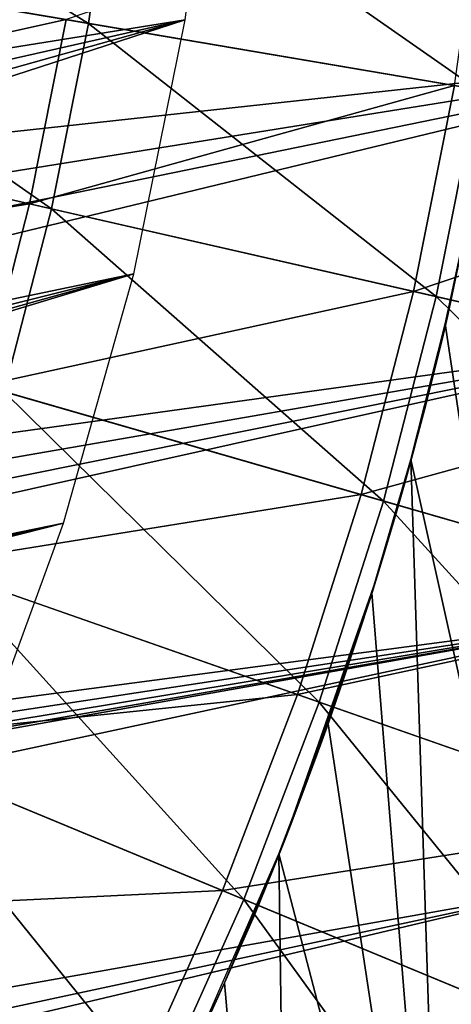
# Model space of a CAD drawing. Header units: millimetres. Extents: x -63 to 63, y -63 to 63.
# Tile 72 of 107: x 23.24 to 26.32, y -11.04 to -4.01. Entities that reach past the tile are written whole.
import ezdxf

# ---------------------------------------------------------------- set-up
doc = ezdxf.new("R2010")
doc.units = ezdxf.units.MM
doc.header["$LTSCALE"] = 106.095679
for name, color, linetype in [('12', 7, 'CONTINUOUS'), ('16', 7, 'CONTINUOUS'), ('18', 7, 'CONTINUOUS'), ('21', 7, 'CONTINUOUS'), ('24', 7, 'CONTINUOUS'), ('6', 7, 'CONTINUOUS')]:
    doc.layers.add(name, color=color, linetype=linetype)

msp = doc.modelspace()

# ---------------------------------------------------------------- linework, layer by layer
at = {"layer": '12', "linetype": 'Continuous'}
for points in [[(20.8922, -3.5497, 12.6026), (21.0584, -2.3727, 12.6026), (23.732, -4.0322, 11.4425), (20.8922, -3.5497, 12.6026)], [(23.732, -4.0322, 11.4425), (21.0584, -2.3727, 12.6026), (23.9207, -2.6952, 11.4425), (23.732, -4.0322, 11.4425)], [(23.732, -4.0322, 11.4425), (23.9207, -2.6952, 11.4425), (26.5094, -4.5041, 10.1364), (23.732, -4.0322, 11.4425)], [(26.5094, -4.5041, 10.1364), (23.9207, -2.6952, 11.4425), (26.7202, -3.0106, 10.1364), (26.5094, -4.5041, 10.1364)], [(20.6603, -4.7156, 12.6026), (20.8922, -3.5497, 12.6026), (23.4685, -5.3565, 11.4425), (20.6603, -4.7156, 12.6026)], [(23.4685, -5.3565, 11.4425), (20.8922, -3.5497, 12.6026), (23.732, -4.0322, 11.4425), (23.4685, -5.3565, 11.4425)], [(23.4685, -5.3565, 11.4425), (23.732, -4.0322, 11.4425), (26.2151, -5.9834, 10.1364), (23.4685, -5.3565, 11.4425)], [(26.2151, -5.9834, 10.1364), (23.732, -4.0322, 11.4425), (26.5094, -4.5041, 10.1364), (26.2151, -5.9834, 10.1364)], [(26.2151, -5.9834, 10.1364), (26.5094, -4.5041, 10.1364), (28.8929, -6.5946, 8.6877), (26.2151, -5.9834, 10.1364)], [(23.1313, -6.664, 11.4425), (20.6603, -4.7156, 12.6026), (23.4685, -5.3565, 11.4425), (23.1313, -6.664, 11.4425)], [(23.1313, -6.664, 11.4425), (23.4685, -5.3565, 11.4425), (25.8384, -7.4439, 10.1364), (23.1313, -6.664, 11.4425)], [(25.8384, -7.4439, 10.1364), (23.4685, -5.3565, 11.4425), (26.2151, -5.9834, 10.1364), (25.8384, -7.4439, 10.1364)], [(25.8384, -7.4439, 10.1364), (26.2151, -5.9834, 10.1364), (28.4777, -8.2043, 8.6877), (25.8384, -7.4439, 10.1364)], [(28.4777, -8.2043, 8.6877), (26.2151, -5.9834, 10.1364), (28.8929, -6.5946, 8.6877), (28.4777, -8.2043, 8.6877)], [(22.7212, -7.9505, 11.4425), (23.1313, -6.664, 11.4425), (25.3804, -8.881, 10.1364), (22.7212, -7.9505, 11.4425)], [(25.3804, -8.881, 10.1364), (23.1313, -6.664, 11.4425), (25.8384, -7.4439, 10.1364), (25.3804, -8.881, 10.1364)], [(25.3804, -8.881, 10.1364), (25.8384, -7.4439, 10.1364), (27.9728, -9.7881, 8.6877), (25.3804, -8.881, 10.1364)], [(27.9728, -9.7881, 8.6877), (25.8384, -7.4439, 10.1364), (28.4777, -8.2043, 8.6877), (27.9728, -9.7881, 8.6877)], [(22.2397, -9.212, 11.4425), (22.7212, -7.9505, 11.4425), (24.8425, -10.2901, 10.1364), (22.2397, -9.212, 11.4425)], [(24.8425, -10.2901, 10.1364), (22.7212, -7.9505, 11.4425), (25.3804, -8.881, 10.1364), (24.8425, -10.2901, 10.1364)], [(24.8425, -10.2901, 10.1364), (25.3804, -8.881, 10.1364), (27.38, -11.3412, 8.6877), (24.8425, -10.2901, 10.1364)], [(27.38, -11.3412, 8.6877), (25.3804, -8.881, 10.1364), (27.9728, -9.7881, 8.6877), (27.38, -11.3412, 8.6877)], [(21.6882, -10.4445, 11.4425), (22.2397, -9.212, 11.4425), (24.2264, -11.6668, 10.1364), (21.6882, -10.4445, 11.4425)], [(24.2264, -11.6668, 10.1364), (22.2397, -9.212, 11.4425), (24.8425, -10.2901, 10.1364), (24.2264, -11.6668, 10.1364)], [(24.2264, -11.6668, 10.1364), (24.8425, -10.2901, 10.1364), (26.701, -12.8585, 8.6877), (24.2264, -11.6668, 10.1364)], [(26.701, -12.8585, 8.6877), (24.8425, -10.2901, 10.1364), (27.38, -11.3412, 8.6877), (26.701, -12.8585, 8.6877)], [(21.0684, -11.6441, 11.4425), (21.6882, -10.4445, 11.4425), (23.5341, -13.0069, 10.1364), (21.0684, -11.6441, 11.4425)], [(23.5341, -13.0069, 10.1364), (21.6882, -10.4445, 11.4425), (24.2264, -11.6668, 10.1364), (23.5341, -13.0069, 10.1364)]]:
    msp.add_3dface(points, dxfattribs=at)
at = {"layer": '16', "color": 251, "linetype": 'Continuous', "true_color": 0x4c4c4c}
for points in [[(26.4907, -5.1966, -236), (26.2802, -6.1775, -236), (26.2947, -6.131, -222.5), (26.4907, -5.1966, -236)], [(26.3009, -6.1043, -36), (26.4907, -5.1966, -236), (26.2947, -6.131, -208), (26.3009, -6.1043, -36)], [(26.2947, -6.131, -222.5), (26.2947, -6.131, -208), (26.4907, -5.1966, -236), (26.2947, -6.131, -222.5)], [(26.5067, -5.1378, -36), (26.4907, -5.1966, -236), (26.3009, -6.1043, -36), (26.5067, -5.1378, -36)], [(26.3009, -6.1043, -36), (26.0702, -7.0246, -206.1818), (26.0601, -7.0621, -36), (26.3009, -6.1043, -36)], [(26.1313, -6.7938, -206.3801), (26.0702, -7.0246, -206.1818), (26.3009, -6.1043, -36), (26.1313, -6.7938, -206.3801)], [(26.1821, -6.5953, -206.6071), (26.1313, -6.7938, -206.3801), (26.3009, -6.1043, -36), (26.1821, -6.5953, -206.6071)], [(26.2245, -6.4248, -206.8659), (26.1821, -6.5953, -206.6071), (26.3009, -6.1043, -36), (26.2245, -6.4248, -206.8659)], [(26.2569, -6.291, -207.1385), (26.2245, -6.4248, -206.8659), (26.3009, -6.1043, -36), (26.2569, -6.291, -207.1385)], [(26.2787, -6.199, -207.4151), (26.2569, -6.291, -207.1385), (26.3009, -6.1043, -36), (26.2787, -6.199, -207.4151)], [(26.2913, -6.1457, -207.7022), (26.2787, -6.199, -207.4151), (26.3009, -6.1043, -36), (26.2913, -6.1457, -207.7022)], [(26.2947, -6.131, -208), (26.2913, -6.1457, -207.7022), (26.3009, -6.1043, -36), (26.2947, -6.131, -208)], [(26.2802, -6.1775, -236), (26.0352, -7.1464, -236), (26.2788, -6.1988, -223.0843), (26.2802, -6.1775, -236)], [(26.2787, -6.199, -221.9151), (26.2788, -6.1988, -208.5843), (26.2913, -6.1457, -222.2022), (26.2787, -6.199, -221.9151)], [(26.2788, -6.1988, -208.5843), (26.2913, -6.1456, -208.2974), (26.2913, -6.1457, -222.2022), (26.2788, -6.1988, -208.5843)], [(26.2913, -6.1456, -222.7974), (26.2802, -6.1775, -236), (26.2788, -6.1988, -223.0843), (26.2913, -6.1456, -222.7974)], [(26.2947, -6.131, -222.5), (26.2802, -6.1775, -236), (26.2913, -6.1456, -222.7974), (26.2947, -6.131, -222.5)], [(26.2913, -6.1456, -208.2974), (26.2947, -6.131, -208), (26.2913, -6.1457, -222.2022), (26.2913, -6.1456, -208.2974)], [(26.2947, -6.131, -208), (26.2947, -6.131, -222.5), (26.2913, -6.1457, -222.2022), (26.2947, -6.131, -208)], [(26.2788, -6.1988, -223.0843), (26.0352, -7.1464, -236), (26.2569, -6.2907, -223.3608), (26.2788, -6.1988, -223.0843)], [(26.2569, -6.2907, -208.8608), (26.2788, -6.1988, -208.5843), (26.2787, -6.199, -221.9151), (26.2569, -6.2907, -208.8608)], [(26.2569, -6.291, -221.6385), (26.2569, -6.2907, -208.8608), (26.2787, -6.199, -221.9151), (26.2569, -6.291, -221.6385)], [(26.2569, -6.2907, -223.3608), (26.0352, -7.1464, -236), (26.2245, -6.4244, -223.6334), (26.2569, -6.2907, -223.3608)], [(26.2245, -6.4244, -209.1334), (26.2569, -6.2907, -208.8608), (26.2569, -6.291, -221.6385), (26.2245, -6.4244, -209.1334)], [(26.2245, -6.4248, -221.3659), (26.2245, -6.4244, -209.1334), (26.2569, -6.291, -221.6385), (26.2245, -6.4248, -221.3659)], [(26.2245, -6.4244, -223.6334), (26.0352, -7.1464, -236), (26.1822, -6.5949, -223.8923), (26.2245, -6.4244, -223.6334)], [(26.1821, -6.5953, -221.1071), (26.1822, -6.5949, -209.3923), (26.2245, -6.4248, -221.3659), (26.1821, -6.5953, -221.1071)], [(26.1822, -6.5949, -209.3923), (26.2245, -6.4244, -209.1334), (26.2245, -6.4248, -221.3659), (26.1822, -6.5949, -209.3923)], [(26.1822, -6.5949, -223.8923), (26.0352, -7.1464, -236), (26.1314, -6.7934, -224.1195), (26.1822, -6.5949, -223.8923)], [(26.1313, -6.7938, -220.8801), (26.1314, -6.7934, -209.6195), (26.1821, -6.5953, -221.1071), (26.1313, -6.7938, -220.8801)], [(26.1314, -6.7934, -209.6195), (26.1822, -6.5949, -209.3923), (26.1821, -6.5953, -221.1071), (26.1314, -6.7934, -209.6195)], [(26.1314, -6.7934, -224.1195), (26.0352, -7.1464, -236), (26.0703, -7.0242, -224.3179), (26.1314, -6.7934, -224.1195)], [(26.0702, -7.0246, -220.6818), (26.0703, -7.0242, -209.8179), (26.1313, -6.7938, -220.8801), (26.0702, -7.0246, -220.6818)], [(26.0703, -7.0242, -209.8179), (26.1314, -6.7934, -209.6195), (26.1313, -6.7938, -220.8801), (26.0703, -7.0242, -209.8179)], [(26, -7.2799, -220.5152), (26.0001, -7.2796, -209.9846), (26.0702, -7.0246, -220.6818), (26, -7.2799, -220.5152)], [(26.0702, -7.0246, -206.1818), (26, -7.2799, -206.0152), (26.0601, -7.0621, -36), (26.0702, -7.0246, -206.1818)], [(26.0001, -7.2796, -209.9846), (26.0703, -7.0242, -209.8179), (26.0702, -7.0246, -220.6818), (26.0001, -7.2796, -209.9846)], [(26.0703, -7.0242, -224.3179), (26.0352, -7.1464, -236), (26.0001, -7.2796, -224.4846), (26.0703, -7.0242, -224.3179)], [(26.0601, -7.0621, -36), (25.8387, -7.8335, -205.8034), (25.7846, -8.0098, -36), (26.0601, -7.0621, -36)], [(25.9236, -7.5475, -205.8898), (25.8387, -7.8335, -205.8034), (26.0601, -7.0621, -36), (25.9236, -7.5475, -205.8898)], [(26, -7.2799, -206.0152), (25.9236, -7.5475, -205.8898), (26.0601, -7.0621, -36), (26, -7.2799, -206.0152)], [(26.0352, -7.1464, -236), (25.7564, -8.0989, -236), (26.0001, -7.2796, -224.4846), (26.0352, -7.1464, -236)], [(26.0001, -7.2796, -224.4846), (25.7564, -8.0989, -236), (25.9237, -7.5473, -224.6101), (26.0001, -7.2796, -224.4846)], [(25.9236, -7.5475, -220.3898), (25.9237, -7.5473, -210.1101), (26, -7.2799, -220.5152), (25.9236, -7.5475, -220.3898)], [(25.9237, -7.5473, -210.1101), (26.0001, -7.2796, -209.9846), (26, -7.2799, -220.5152), (25.9237, -7.5473, -210.1101)], [(25.9237, -7.5473, -224.6101), (25.7564, -8.0989, -236), (25.8387, -7.8333, -224.6965), (25.9237, -7.5473, -224.6101)], [(25.8387, -7.8333, -210.1965), (25.9237, -7.5473, -210.1101), (25.9236, -7.5475, -220.3898), (25.8387, -7.8333, -210.1965)], [(25.8387, -7.8335, -220.3034), (25.8387, -7.8333, -210.1965), (25.9236, -7.5475, -220.3898), (25.8387, -7.8335, -220.3034)], [(25.7477, -8.1275, -220.2572), (25.7478, -8.1273, -210.2428), (25.8387, -7.8335, -220.3034), (25.7477, -8.1275, -220.2572)], [(25.8387, -7.8335, -205.8034), (25.7477, -8.1275, -205.7572), (25.7846, -8.0098, -36), (25.8387, -7.8335, -205.8034)], [(25.7478, -8.1273, -210.2428), (25.8387, -7.8333, -210.1965), (25.8387, -7.8335, -220.3034), (25.7478, -8.1273, -210.2428)], [(25.8387, -7.8333, -224.6965), (25.7564, -8.0989, -236), (25.7478, -8.1273, -224.7428), (25.8387, -7.8333, -224.6965)], [(25.7846, -8.0098, -36), (25.1842, -9.7342, -206.3485), (25.1312, -9.8703, -36), (25.7846, -8.0098, -36)], [(25.2706, -9.5079, -206.1552), (25.1842, -9.7342, -206.3485), (25.7846, -8.0098, -36), (25.2706, -9.5079, -206.1552)], [(25.3635, -9.257, -205.9945), (25.2706, -9.5079, -206.1552), (25.7846, -8.0098, -36), (25.3635, -9.257, -205.9945)], [(25.4583, -8.9931, -205.8749), (25.3635, -9.257, -205.9945), (25.7846, -8.0098, -36), (25.4583, -8.9931, -205.8749)], [(25.5566, -8.7099, -205.7944), (25.4583, -8.9931, -205.8749), (25.7846, -8.0098, -36), (25.5566, -8.7099, -205.7944)], [(25.6544, -8.4173, -205.7542), (25.5566, -8.7099, -205.7944), (25.7846, -8.0098, -36), (25.6544, -8.4173, -205.7542)], [(25.7477, -8.1275, -205.7572), (25.6544, -8.4173, -205.7542), (25.7846, -8.0098, -36), (25.7477, -8.1275, -205.7572)], [(25.7564, -8.0989, -236), (25.4431, -9.035, -236), (25.7478, -8.1273, -224.7428), (25.7564, -8.0989, -236)], [(25.7478, -8.1273, -224.7428), (25.4431, -9.035, -236), (25.6545, -8.4172, -224.7458), (25.7478, -8.1273, -224.7428)], [(25.6544, -8.4173, -220.2542), (25.6545, -8.4172, -210.2458), (25.7477, -8.1275, -220.2572), (25.6544, -8.4173, -220.2542)], [(25.6545, -8.4172, -210.2458), (25.7478, -8.1273, -210.2428), (25.7477, -8.1275, -220.2572), (25.6545, -8.4172, -210.2458)], [(25.6545, -8.4172, -224.7458), (25.4431, -9.035, -236), (25.5566, -8.7098, -224.7056), (25.6545, -8.4172, -224.7458)], [(25.5566, -8.7098, -210.2056), (25.6545, -8.4172, -210.2458), (25.5566, -8.7099, -220.2944), (25.5566, -8.7098, -210.2056)], [(25.5566, -8.7099, -220.2944), (25.6545, -8.4172, -210.2458), (25.6544, -8.4173, -220.2542), (25.5566, -8.7099, -220.2944)], [(25.5566, -8.7098, -224.7056), (25.4431, -9.035, -236), (25.4583, -8.9931, -224.6251), (25.5566, -8.7098, -224.7056)], [(25.4583, -8.9931, -210.1251), (25.5566, -8.7098, -210.2056), (25.4583, -8.9931, -220.3749), (25.4583, -8.9931, -210.1251)], [(25.4583, -8.9931, -220.3749), (25.5566, -8.7098, -210.2056), (25.5566, -8.7099, -220.2944), (25.4583, -8.9931, -220.3749)], [(25.3635, -9.2571, -210.0055), (25.4583, -8.9931, -210.1251), (25.3635, -9.257, -220.4945), (25.3635, -9.2571, -210.0055)], [(25.3635, -9.257, -220.4945), (25.4583, -8.9931, -210.1251), (25.4583, -8.9931, -220.3749), (25.3635, -9.257, -220.4945)], [(25.4583, -8.9931, -224.6251), (25.4431, -9.035, -236), (25.3635, -9.2571, -224.5055), (25.4583, -8.9931, -224.6251)], [(25.4431, -9.035, -236), (25.0919, -9.9648, -236), (25.3635, -9.2571, -224.5055), (25.4431, -9.035, -236)], [(25.3635, -9.2571, -224.5055), (25.0919, -9.9648, -236), (25.2705, -9.5079, -224.3447), (25.3635, -9.2571, -224.5055)], [(25.2705, -9.5079, -209.8447), (25.3635, -9.2571, -210.0055), (25.2706, -9.5079, -220.6552), (25.2705, -9.5079, -209.8447)], [(25.2706, -9.5079, -220.6552), (25.3635, -9.2571, -210.0055), (25.3635, -9.257, -220.4945), (25.2706, -9.5079, -220.6552)], [(25.2705, -9.5079, -224.3447), (25.0919, -9.9648, -236), (25.1842, -9.7343, -224.1514), (25.2705, -9.5079, -224.3447)], [(25.1842, -9.7343, -209.6514), (25.2705, -9.5079, -209.8447), (25.1842, -9.7342, -220.8485), (25.1842, -9.7343, -209.6514)], [(25.1842, -9.7342, -220.8485), (25.2705, -9.5079, -209.8447), (25.2706, -9.5079, -220.6552), (25.1842, -9.7342, -220.8485)], [(25.1842, -9.7343, -224.1514), (25.0919, -9.9648, -236), (25.1079, -9.9293, -223.9288), (25.1842, -9.7343, -224.1514)], [(25.1079, -9.9293, -209.4288), (25.1842, -9.7343, -209.6514), (25.108, -9.9293, -221.0711), (25.1079, -9.9293, -209.4288)], [(25.108, -9.9293, -221.0711), (25.1842, -9.7343, -209.6514), (25.1842, -9.7342, -220.8485), (25.108, -9.9293, -221.0711)], [(25.1842, -9.7342, -206.3485), (25.108, -9.9293, -206.5711), (25.1312, -9.8703, -36), (25.1842, -9.7342, -206.3485)], [(25.1312, -9.8703, -36), (24.7046, -10.8857, -236), (24.3445, -11.6768, -36), (25.1312, -9.8703, -36)], [(24.9144, -10.4055, -208), (24.7046, -10.8857, -236), (25.1312, -9.8703, -36), (24.9144, -10.4055, -208)], [(24.9236, -10.3833, -207.6836), (24.9144, -10.4055, -208), (25.1312, -9.8703, -36), (24.9236, -10.3833, -207.6836)], [(24.9477, -10.3253, -207.3833), (24.9236, -10.3833, -207.6836), (25.1312, -9.8703, -36), (24.9477, -10.3253, -207.3833)], [(24.9864, -10.2312, -207.0991), (24.9477, -10.3253, -207.3833), (25.1312, -9.8703, -36), (24.9864, -10.2312, -207.0991)], [(25.0407, -10.0977, -206.8258), (24.9864, -10.2312, -207.0991), (25.1312, -9.8703, -36), (25.0407, -10.0977, -206.8258)], [(25.108, -9.9293, -206.5711), (25.0407, -10.0977, -206.8258), (25.1312, -9.8703, -36), (25.108, -9.9293, -206.5711)], [(25.0919, -9.9648, -236), (24.7046, -10.8857, -236), (25.0407, -10.0977, -223.6742), (25.0919, -9.9648, -236)], [(25.0407, -10.0977, -209.1742), (25.1079, -9.9293, -209.4288), (25.0407, -10.0977, -221.3258), (25.0407, -10.0977, -209.1742)], [(25.0407, -10.0977, -221.3258), (25.1079, -9.9293, -209.4288), (25.108, -9.9293, -221.0711), (25.0407, -10.0977, -221.3258)], [(25.1079, -9.9293, -223.9288), (25.0919, -9.9648, -236), (25.0407, -10.0977, -223.6742), (25.1079, -9.9293, -223.9288)], [(25.0407, -10.0977, -223.6742), (24.7046, -10.8857, -236), (24.9864, -10.2312, -223.401), (25.0407, -10.0977, -223.6742)], [(24.9864, -10.2312, -208.901), (25.0407, -10.0977, -209.1742), (24.9864, -10.2312, -221.5991), (24.9864, -10.2312, -208.901)], [(24.9864, -10.2312, -221.5991), (25.0407, -10.0977, -209.1742), (25.0407, -10.0977, -221.3258), (24.9864, -10.2312, -221.5991)], [(24.9864, -10.2312, -223.401), (24.7046, -10.8857, -236), (24.9477, -10.3253, -223.1167), (24.9864, -10.2312, -223.401)], [(24.9477, -10.3253, -208.6167), (24.9864, -10.2312, -208.901), (24.9477, -10.3253, -221.8833), (24.9477, -10.3253, -208.6167)], [(24.9477, -10.3253, -221.8833), (24.9864, -10.2312, -208.901), (24.9864, -10.2312, -221.5991), (24.9477, -10.3253, -221.8833)], [(24.9477, -10.3253, -223.1167), (24.7046, -10.8857, -236), (24.9236, -10.3833, -222.8164), (24.9477, -10.3253, -223.1167)], [(24.9236, -10.3833, -208.3164), (24.9477, -10.3253, -208.6167), (24.9236, -10.3833, -222.1836), (24.9236, -10.3833, -208.3164)], [(24.9236, -10.3833, -222.1836), (24.9477, -10.3253, -208.6167), (24.9477, -10.3253, -221.8833), (24.9236, -10.3833, -222.1836)], [(24.9236, -10.3833, -222.8164), (24.7046, -10.8857, -236), (24.9144, -10.4055, -222.5), (24.9236, -10.3833, -222.8164)], [(24.7046, -10.8857, -236), (24.9144, -10.4055, -208), (24.9144, -10.4055, -222.5), (24.7046, -10.8857, -236)], [(24.9144, -10.4055, -208), (24.9236, -10.3833, -208.3164), (24.9144, -10.4055, -222.5), (24.9144, -10.4055, -208)], [(24.9144, -10.4055, -222.5), (24.9236, -10.3833, -208.3164), (24.9236, -10.3833, -222.1836), (24.9144, -10.4055, -222.5)], [(24.7046, -10.8857, -236), (24.2832, -11.7937, -236), (24.3445, -11.6768, -36), (24.7046, -10.8857, -236)]]:
    msp.add_3dface(points, dxfattribs=at)
at = {"layer": '18', "color": 251, "linetype": 'Continuous', "true_color": 0x4c4c4c}
for points in [[(29.2848, -6.4952, -236), (29.0344, -7.5412, -236), (23.9962, 17.9979, -236), (29.2848, -6.4952, -236)], [(29.2848, -6.4952, -236), (23.9962, 17.9979, -236), (24.6336, 17.1139, -236), (29.2848, -6.4952, -236)], [(23.9962, 17.9979, -236), (29.0344, -7.5412, -236), (26.399, 5.665, -236), (23.9962, 17.9979, -236)], [(29.4991, -5.438, -236), (29.2848, -6.4952, -236), (24.6336, 17.1139, -236), (29.4991, -5.438, -236)], [(29.4991, -5.438, -236), (24.6336, 17.1139, -236), (25.2395, 16.2081, -236), (29.4991, -5.438, -236)], [(29.6762, -4.3737, -236), (29.4991, -5.438, -236), (25.2395, 16.2081, -236), (29.6762, -4.3737, -236)], [(29.6762, -4.3737, -236), (25.2395, 16.2081, -236), (25.8112, 15.2844, -236), (29.6762, -4.3737, -236)], [(29.8155, -3.3063, -236), (29.6762, -4.3737, -236), (25.8112, 15.2844, -236), (29.8155, -3.3063, -236)], [(27.2377, -12.5654, -236), (26.2802, -6.1775, -236), (26.4907, -5.1966, -236), (27.2377, -12.5654, -236)], [(27.2377, -12.5654, -236), (26.0352, -7.1464, -236), (26.2802, -6.1775, -236), (27.2377, -12.5654, -236)], [(26.2697, -14.482, -236), (25.7564, -8.0989, -236), (26.0352, -7.1464, -236), (26.2697, -14.482, -236)], [(27.2377, -12.5654, -236), (26.2697, -14.482, -236), (26.0352, -7.1464, -236), (27.2377, -12.5654, -236)], [(26.2697, -14.482, -236), (25.4431, -9.035, -236), (25.7564, -8.0989, -236), (26.2697, -14.482, -236)], [(26.2697, -14.482, -236), (25.0919, -9.9648, -236), (25.4431, -9.035, -236), (26.2697, -14.482, -236)], [(25.1808, -16.3072, -236), (24.7046, -10.8857, -236), (25.0919, -9.9648, -236), (25.1808, -16.3072, -236)], [(26.2697, -14.482, -236), (25.1808, -16.3072, -236), (25.0919, -9.9648, -236), (26.2697, -14.482, -236)], [(25.1808, -16.3072, -236), (24.2832, -11.7937, -236), (24.7046, -10.8857, -236), (25.1808, -16.3072, -236)]]:
    msp.add_3dface(points, dxfattribs=at)
at = {"layer": '21', "linetype": 'Continuous'}
for points in [[(24.4235, -4.0069, -201), (24.6546, -2.1706, -201), (11.4902, -6.0807, -201), (24.4235, -4.0069, -201)], [(11.4902, -6.0807, -201), (24.6546, -2.1706, -201), (11.9764, -5.0562, -201), (11.4902, -6.0807, -201)], [(11.9764, -5.0562, -201), (24.6546, -2.1706, -201), (12.3715, -3.9931, -201), (11.9764, -5.0562, -201)], [(24.0558, -5.8209, -201), (24.4235, -4.0069, -201), (9.5248, -8.8475, -201), (24.0558, -5.8209, -201)], [(9.5248, -8.8475, -201), (24.4235, -4.0069, -201), (10.2597, -7.9836, -201), (9.5248, -8.8475, -201)], [(10.2597, -7.9836, -201), (24.4235, -4.0069, -201), (10.9165, -7.0591, -201), (10.2597, -7.9836, -201)], [(10.9165, -7.0591, -201), (24.4235, -4.0069, -201), (11.4902, -6.0807, -201), (10.9165, -7.0591, -201)], [(23.5535, -7.6023, -201), (24.0558, -5.8209, -201), (6.9104, -11.0112, -201), (23.5535, -7.6023, -201)], [(6.9104, -11.0112, -201), (24.0558, -5.8209, -201), (7.8438, -10.367, -201), (6.9104, -11.0112, -201)], [(7.8438, -10.367, -201), (24.0558, -5.8209, -201), (8.7175, -9.6439, -201), (7.8438, -10.367, -201)], [(8.7175, -9.6439, -201), (24.0558, -5.8209, -201), (9.5248, -8.8475, -201), (8.7175, -9.6439, -201)], [(22.9195, -9.3412, -201), (23.5535, -7.6023, -201), (-17.0689, -17.9224, -201), (22.9195, -9.3412, -201)], [(-17.0689, -17.9224, -201), (23.5535, -7.6023, -201), (2.7276, -12.7106, -201), (-17.0689, -17.9224, -201)], [(2.7276, -12.7106, -201), (23.5535, -7.6023, -201), (3.8251, -12.4245, -201), (2.7276, -12.7106, -201)], [(3.8251, -12.4245, -201), (23.5535, -7.6023, -201), (4.8933, -12.0439, -201), (3.8251, -12.4245, -201)], [(4.8933, -12.0439, -201), (23.5535, -7.6023, -201), (5.9245, -11.5715, -201), (4.8933, -12.0439, -201)], [(5.9245, -11.5715, -201), (23.5535, -7.6023, -201), (6.9104, -11.0112, -201), (5.9245, -11.5715, -201)]]:
    msp.add_3dface(points, dxfattribs=at)
at = {"layer": '24', "linetype": 'Continuous'}
for points in [[(11.4902, -6.0808, -238), (11.9764, -5.0562, -238), (28.9202, -2.1502, -238), (11.4902, -6.0808, -238)], [(28.6931, -4.2078, -238), (11.4902, -6.0808, -238), (28.9202, -2.1502, -238), (28.6931, -4.2078, -238)], [(11.9764, -5.0562, -238), (12.3715, -3.9932, -238), (28.9202, -2.1502, -238), (11.9764, -5.0562, -238)], [(9.5248, -8.8475, -238), (10.2597, -7.9836, -238), (28.6931, -4.2078, -238), (9.5248, -8.8475, -238)], [(28.3198, -6.2441, -238), (9.5248, -8.8475, -238), (28.6931, -4.2078, -238), (28.3198, -6.2441, -238)], [(10.2597, -7.9836, -238), (10.9165, -7.0591, -238), (28.6931, -4.2078, -238), (10.2597, -7.9836, -238)], [(10.9165, -7.0591, -238), (11.4902, -6.0808, -238), (28.6931, -4.2078, -238), (10.9165, -7.0591, -238)], [(6.9104, -11.0112, -238), (7.8438, -10.367, -238), (28.3198, -6.2441, -238), (6.9104, -11.0112, -238)], [(27.8022, -8.2484, -238), (6.9104, -11.0112, -238), (28.3198, -6.2441, -238), (27.8022, -8.2484, -238)], [(7.8438, -10.367, -238), (8.7175, -9.6439, -238), (28.3198, -6.2441, -238), (7.8438, -10.367, -238)], [(8.7175, -9.6439, -238), (9.5248, -8.8475, -238), (28.3198, -6.2441, -238), (8.7175, -9.6439, -238)], [(-21.9701, -18.9292, -238), (2.7276, -12.7106, -238), (27.8022, -8.2484, -238), (-21.9701, -18.9292, -238)], [(27.1429, -10.2109, -238), (-21.9701, -18.9292, -238), (27.8022, -8.2484, -238), (27.1429, -10.2109, -238)], [(2.7276, -12.7106, -238), (3.825, -12.4245, -238), (27.8022, -8.2484, -238), (2.7276, -12.7106, -238)], [(3.825, -12.4245, -238), (4.8934, -12.0439, -238), (27.8022, -8.2484, -238), (3.825, -12.4245, -238)], [(4.8934, -12.0439, -238), (5.9244, -11.5716, -238), (27.8022, -8.2484, -238), (4.8934, -12.0439, -238)], [(5.9244, -11.5716, -238), (6.9104, -11.0112, -238), (27.8022, -8.2484, -238), (5.9244, -11.5716, -238)], [(-20.5637, -20.4484, -238), (-21.9701, -18.9292, -238), (27.1429, -10.2109, -238), (-20.5637, -20.4484, -238)], [(-20.5637, -20.4484, -238), (27.1429, -10.2109, -238), (3.399, -15.8394, -238), (-20.5637, -20.4484, -238)], [(27.1429, -10.2109, -238), (26.3454, -12.1211, -238), (3.399, -15.8394, -238), (27.1429, -10.2109, -238)]]:
    msp.add_3dface(points, dxfattribs=at)
at = {"layer": '6', "linetype": 'Continuous'}
for points in [[(26.5557, -2.9921, 11.8845), (23.5741, -4.0054, 13.1403), (26.3462, -4.4764, 11.8845), (26.5557, -2.9921, 11.8845)], [(20.7441, -3.5246, 14.2553), (20.5139, -4.6822, 14.2553), (23.5741, -4.0054, 13.1403), (20.7441, -3.5246, 14.2553)], [(23.5741, -4.0054, 13.1403), (20.5139, -4.6822, 14.2553), (23.3125, -5.3209, 13.1403), (23.5741, -4.0054, 13.1403)], [(23.5741, -4.0054, 13.1403), (23.3125, -5.3209, 13.1403), (26.3462, -4.4764, 11.8845), (23.5741, -4.0054, 13.1403)], [(26.3462, -4.4764, 11.8845), (23.3125, -5.3209, 13.1403), (26.0537, -5.9466, 11.8845), (26.3462, -4.4764, 11.8845)], [(26.3462, -4.4764, 11.8845), (26.0537, -5.9466, 11.8845), (29.0534, -4.9364, 10.4907), (26.3462, -4.4764, 11.8845)], [(20.5139, -4.6822, 14.2553), (20.2191, -5.825, 14.2553), (23.3125, -5.3209, 13.1403), (20.5139, -4.6822, 14.2553)], [(29.0534, -4.9364, 10.4907), (26.0537, -5.9466, 11.8845), (28.7309, -6.5576, 10.4907), (29.0534, -4.9364, 10.4907)], [(23.3125, -5.3209, 13.1403), (20.2191, -5.825, 14.2553), (22.9774, -6.6197, 13.1403), (23.3125, -5.3209, 13.1403)], [(23.3125, -5.3209, 13.1403), (22.9774, -6.6197, 13.1403), (26.0537, -5.9466, 11.8845), (23.3125, -5.3209, 13.1403)], [(26.0537, -5.9466, 11.8845), (22.9774, -6.6197, 13.1403), (25.6793, -7.3981, 11.8845), (26.0537, -5.9466, 11.8845)], [(26.0537, -5.9466, 11.8845), (25.6793, -7.3981, 11.8845), (28.7309, -6.5576, 10.4907), (26.0537, -5.9466, 11.8845)], [(28.7309, -6.5576, 10.4907), (25.6793, -7.3981, 11.8845), (28.3181, -8.1583, 10.4907), (28.7309, -6.5576, 10.4907)], [(22.9774, -6.6197, 13.1403), (22.5701, -7.8976, 13.1403), (25.6793, -7.3981, 11.8845), (22.9774, -6.6197, 13.1403)], [(25.6793, -7.3981, 11.8845), (22.5701, -7.8976, 13.1403), (25.2241, -8.8263, 11.8845), (25.6793, -7.3981, 11.8845)], [(25.6793, -7.3981, 11.8845), (25.2241, -8.8263, 11.8845), (28.3181, -8.1583, 10.4907), (25.6793, -7.3981, 11.8845)], [(22.5701, -7.8976, 13.1403), (22.0918, -9.1507, 13.1403), (25.2241, -8.8263, 11.8845), (22.5701, -7.8976, 13.1403)], [(28.3181, -8.1583, 10.4907), (25.2241, -8.8263, 11.8845), (27.8161, -9.7333, 10.4907), (28.3181, -8.1583, 10.4907)], [(25.2241, -8.8263, 11.8845), (22.0918, -9.1507, 13.1403), (24.6895, -10.2267, 11.8845), (25.2241, -8.8263, 11.8845)], [(25.2241, -8.8263, 11.8845), (24.6895, -10.2267, 11.8845), (27.8161, -9.7333, 10.4907), (25.2241, -8.8263, 11.8845)], [(22.0918, -9.1507, 13.1403), (21.544, -10.375, 13.1403), (24.6895, -10.2267, 11.8845), (22.0918, -9.1507, 13.1403)], [(27.8161, -9.7333, 10.4907), (24.6895, -10.2267, 11.8845), (27.2266, -11.2776, 10.4907), (27.8161, -9.7333, 10.4907)], [(24.6895, -10.2267, 11.8845), (21.544, -10.375, 13.1403), (24.0773, -11.595, 11.8845), (24.6895, -10.2267, 11.8845)], [(24.6895, -10.2267, 11.8845), (24.0773, -11.595, 11.8845), (27.2266, -11.2776, 10.4907), (24.6895, -10.2267, 11.8845)], [(21.544, -10.375, 13.1403), (20.9283, -11.5667, 13.1403), (24.0773, -11.595, 11.8845), (21.544, -10.375, 13.1403)]]:
    msp.add_3dface(points, dxfattribs=at)

doc.saveas('drawing.dxf')
